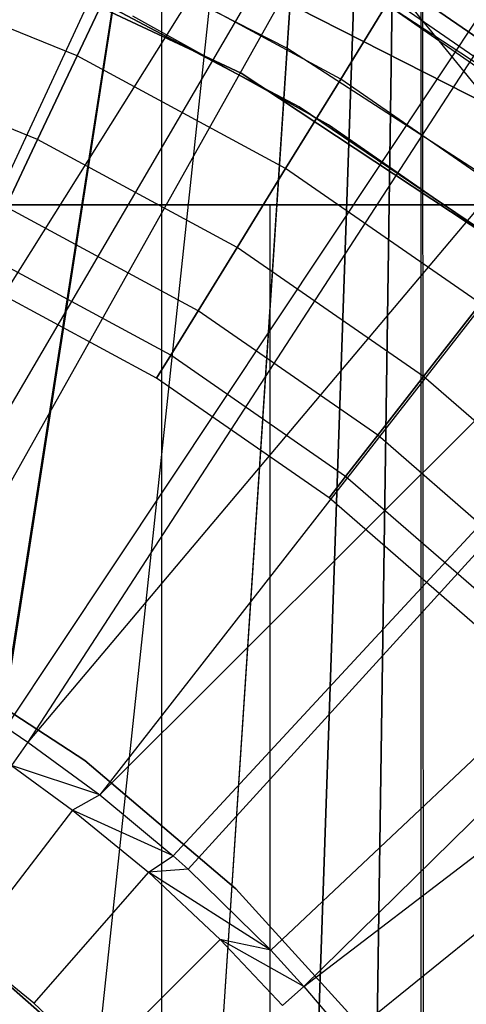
# Model space of a CAD drawing. Extents: x 0.1 to 20.1, y -10 to 10.
# Tile 67 of 127: x 10.295 to 10.396, y 0.225 to 0.448. Entities that reach past the tile are written whole.
import ezdxf

# ---------------------------------------------------------------- set-up
doc = ezdxf.new("R2010")
doc.units = 0
doc.header["$LTSCALE"] = 2.54
doc.layers.get('0').update_dxf_attribs({"linetype": 'CONTINUOUS'})

# ---------------------------------------------------------------- blocks, each defined once
blk = doc.blocks.new('DROPS_COLOR_E_STL')
at = {"color": 0}
for p, q in [((10.28255, 0.23807, 18.49647), (10.38536, 0.9, 18.50249)), ((10.28255, 0.23807, 18.49647), (10.38536, 0.9, 18.50249)), ((10.28276, 0.23791, 26.48813), (10.38536, 0.9, 26.48211)), ((10.28276, 0.23791, 26.48813), (10.38536, 0.9, 26.48211)), ((10.31213, 0.21213, 26.48667), (10.38536, 0.9, 26.48211)), ((10.31213, 0.21213, 26.48667), (10.38536, 0.9, 26.48211)), ((10.31213, 0.21213, 18.49793), (10.38536, 0.9, 18.50249)), ((10.31213, 0.21213, 18.49793), (10.38536, 0.9, 18.50249)), ((10.33804, 0.18259, 26.48521), (10.38536, 0.9, 26.48211)), ((10.33804, 0.18259, 26.48521), (10.38536, 0.9, 26.48211)), ((10.33806, 0.18256, 18.49939), (10.38536, 0.9, 18.50249)), ((10.33806, 0.18256, 18.49939), (10.38536, 0.9, 18.50249)), ((10.35981, 0.15, 26.48386), (10.38536, 0.9, 26.48211)), ((10.35981, 0.15, 26.48386), (10.38536, 0.9, 26.48211)), ((10.38536, 0.9, 18.50249), (10.35981, 0.15, 18.50075)), ((10.38536, 0.9, 18.50249), (10.35981, 0.15, 18.50075)), ((10.37404, 0.12208, 26.4829), (10.38536, 0.9, 26.48211)), ((10.37404, 0.12208, 26.4829), (10.38536, 0.9, 26.48211)), ((10.37413, 0.12188, 18.50171), (10.38536, 0.9, 18.50249)), ((10.37413, 0.12188, 18.50171), (10.38536, 0.9, 18.50249)), ((10.38606, 0.09038, 26.48206), (10.38536, 0.9, 26.48211)), ((10.38606, 0.09038, 26.48206), (10.38536, 0.9, 26.48211)), ((10.38536, 0.09258, 18.50249), (10.38536, 0.9, 18.50249)), ((10.38536, 0.09258, 18.50249), (10.38536, 0.9, 18.50249)), ((10.0952, 0.8062, 29.56878), (10.41949, 0.4062, 29.57931)), ((10.0952, 0.8062, 29.56878), (10.41949, 0.4062, 29.57931)), ((10.32677, 0.0062, 33.10671), (10.32677, 0.8062, 33.10671)), ((10.32677, 0.0062, 33.10671), (10.32677, 0.8062, 33.10671)), ((10.32677, 0.0062, 46.03085), (10.32677, 0.8062, 46.03085)), ((10.32677, 0.0062, 46.03085), (10.32677, 0.8062, 46.03085)), ((10.24585, 0.31363, 15.46608), (10.47317, 0.80248, 14.69615)), ((10.24585, 0.31363, 15.46608), (10.47317, 0.80248, 14.69615)), ((10.24585, 0.31363, 15.46608), (10.53279, 0.77195, 14.69615)), ((10.24585, 0.31363, 15.46608), (10.53279, 0.77195, 14.69615)), ((10.26074, 0.30627, 15.46608), (10.53279, 0.77195, 14.69615)), ((10.26074, 0.30627, 15.46608), (10.53279, 0.77195, 14.69615)), ((10.53279, 0.77195, 14.69615), (10.26915, 0.3017, 15.46608)), ((10.53279, 0.77195, 14.69615), (10.26915, 0.3017, 15.46608)), ((10.58994, 0.73701, 14.69615), (10.29148, 0.28805, 15.46608)), ((10.58994, 0.73701, 14.69615), (10.29148, 0.28805, 15.46608)), ((10.58994, 0.73701, 14.69615), (10.29649, 0.28466, 15.46608)), ((10.58994, 0.73701, 14.69615), (10.29649, 0.28466, 15.46608)), ((10.64427, 0.69785, 14.69615), (10.29649, 0.28466, 15.46608)), ((10.64427, 0.69785, 14.69615), (10.29649, 0.28466, 15.46608)), ((10.64427, 0.69785, 14.69615), (10.31272, 0.27274, 15.46608)), ((10.64427, 0.69785, 14.69615), (10.31272, 0.27274, 15.46608)), ((10.69549, 0.65469, 14.69615), (10.31272, 0.27274, 15.46608)), ((10.69549, 0.65469, 14.69615), (10.31272, 0.27274, 15.46608)), ((10.69549, 0.65469, 14.69615), (10.32936, 0.2589, 15.46608)), ((10.69549, 0.65469, 14.69615), (10.32936, 0.2589, 15.46608)), ((10.33274, 0.25587, 15.46608), (10.69549, 0.65469, 14.69615)), ((10.33274, 0.25587, 15.46608), (10.69549, 0.65469, 14.69615)), ((10.35142, 0.23754, 15.46608), (10.7433, 0.60777, 14.69615)), ((10.35142, 0.23754, 15.46608), (10.7433, 0.60777, 14.69615)), ((10.3589, 0.22936, 15.46608), (10.7433, 0.60777, 14.69615)), ((10.3589, 0.22936, 15.46608), (10.7433, 0.60777, 14.69615)), ((10.3589, 0.22936, 15.46608), (10.78742, 0.55738, 14.69615)), ((10.3589, 0.22936, 15.46608), (10.78742, 0.55738, 14.69615)), ((10.36867, 0.21784, 15.46608), (10.78742, 0.55738, 14.69615)), ((10.36867, 0.21784, 15.46608), (10.78742, 0.55738, 14.69615)), ((10.26223, 0.4993, 14.69615), (10.40859, 0.42473, 14.69615)), ((10.40859, 0.42473, 14.61615), (10.26223, 0.4993, 14.61615)), ((10.26223, 0.4993, 14.69615), (10.40859, 0.42473, 14.69615)), ((10.40859, 0.42473, 14.61615), (10.26223, 0.4993, 14.61615)), ((10.27861, 0.46701, 13.34871), (10.34471, 0.43602, 13.34871)), ((10.34471, 0.43602, 13.29872), (10.27861, 0.46701, 13.29872)), ((10.27861, 0.46701, 13.34871), (10.34471, 0.43602, 13.34871)), ((10.34471, 0.43602, 13.29872), (10.27861, 0.46701, 13.29872)), ((10.355, 0.44167, 14.69615), (10.30976, 0.46487, 14.69615)), ((10.355, 0.44167, 14.61615), (10.30976, 0.46487, 14.61615)), ((10.355, 0.44167, 14.69615), (10.30976, 0.46487, 14.69615)), ((10.355, 0.44167, 14.61615), (10.30976, 0.46487, 14.61615)), ((10.30761, 0.43994, 164.31208), (10.31776, 0.46145, 164.30306)), ((10.30761, 0.43994, 164.31208), (10.31776, 0.46145, 164.30306)), ((10.31776, 0.46145, 164.50793), (10.30761, 0.43994, 164.49891)), ((10.31776, 0.46145, 164.50793), (10.30761, 0.43994, 164.49891)), ((10.36721, 0.43469, 164.30306), (10.31776, 0.46145, 164.30306)), ((10.36721, 0.43469, 164.30306), (10.31776, 0.46145, 164.30306)), ((10.36721, 0.43469, 164.50793), (10.31776, 0.46145, 164.50793)), ((10.36721, 0.43469, 164.50793), (10.31776, 0.46145, 164.50793)), ((10.30761, 0.43994, 164.31208), (10.25796, 0.46011, 164.31208)), ((10.30761, 0.43994, 164.31208), (10.25796, 0.46011, 164.31208)), ((10.30761, 0.43994, 164.49891), (10.25796, 0.46011, 164.49891)), ((10.30761, 0.43994, 164.49891), (10.25796, 0.46011, 164.49891)), ((10.36721, 0.43469, 164.30306), (10.38043, 0.4562, 164.3)), ((10.36721, 0.43469, 164.30306), (10.38043, 0.4562, 164.3)), ((10.38043, 0.4562, 164.511), (10.36721, 0.43469, 164.50793)), ((10.38043, 0.4562, 164.511), (10.36721, 0.43469, 164.50793)), ((10.38043, 0.4562, 164.4), (10.42891, 0.42258, 164.4)), ((10.42891, 0.42258, 164.3), (10.38043, 0.4562, 164.3)), ((10.38043, 0.4562, 164.511), (10.42891, 0.42258, 164.511)), ((10.42891, 0.42258, 164.3), (10.38043, 0.4562, 164.3)), ((10.38043, 0.4562, 164.511), (10.42891, 0.42258, 164.511)), ((10.42891, 0.42258, 164.411), (10.38043, 0.4562, 164.411)), ((10.42891, 0.42258, 164.411), (10.38043, 0.4562, 164.411)), ((10.38043, 0.4562, 164.4), (10.42891, 0.42258, 164.4)), ((10.35778, 0.42843, 29.5168), (10.30994, 0.45379, 29.5168)), ((10.30994, 0.45379, 26.5168), (10.35778, 0.42843, 26.5168)), ((10.35778, 0.42843, 29.5168), (10.30994, 0.45379, 29.5168)), ((10.30994, 0.45379, 26.5168), (10.35778, 0.42843, 26.5168)), ((10.35778, 0.42843, 18.47915), (10.30994, 0.45379, 18.47915)), ((10.30994, 0.45379, 15.47915), (10.35778, 0.42843, 15.47915)), ((10.35778, 0.42843, 18.47915), (10.30994, 0.45379, 18.47915)), ((10.30994, 0.45379, 15.47915), (10.35778, 0.42843, 15.47915)), ((10.42652, 0.41952, 164.40939), (10.37839, 0.45289, 164.40939)), ((10.42652, 0.41952, 164.40939), (10.37839, 0.45289, 164.40939)), ((10.42652, 0.41952, 164.40161), (10.37839, 0.45289, 164.40161)), ((10.42652, 0.41952, 164.40161), (10.37839, 0.45289, 164.40161)), ((10.42553, 0.41824, 164.40551), (10.37755, 0.45152, 164.40551)), ((10.42652, 0.41952, 164.40161), (10.37755, 0.45152, 164.40551)), ((10.36448, 0.42432, 14.61615), (10.3202, 0.4489, 14.61615)), ((10.36448, 0.42432, 14.06615), (10.3202, 0.4489, 14.06615)), ((10.36448, 0.42432, 14.61615), (10.3202, 0.4489, 14.61615)), ((10.36448, 0.42432, 14.06615), (10.3202, 0.4489, 14.06615)), ((10.39771, 0.41409, 14.69615), (10.355, 0.44167, 14.69615)), ((10.39771, 0.41409, 14.61615), (10.355, 0.44167, 14.61615)), ((10.355, 0.44167, 14.61615), (10.355, 0.44167, 14.69615)), ((10.39771, 0.41409, 14.69615), (10.355, 0.44167, 14.69615)), ((10.355, 0.44167, 14.61615), (10.355, 0.44167, 14.69615)), ((10.39771, 0.41409, 14.61615), (10.355, 0.44167, 14.61615)), ((10.29868, 0.42101, 164.32654), (10.25116, 0.44032, 164.32654)), ((10.29868, 0.42101, 164.32654), (10.25116, 0.44032, 164.32654)), ((10.29868, 0.42101, 164.48447), (10.25116, 0.44032, 164.48447)), ((10.29868, 0.42101, 164.48447), (10.25116, 0.44032, 164.48447)), ((10.29868, 0.42101, 164.32654), (10.30761, 0.43994, 164.31208)), ((10.29868, 0.42101, 164.32654), (10.30761, 0.43994, 164.31208)), ((10.30761, 0.43994, 164.49891), (10.29868, 0.42101, 164.48447)), ((10.30761, 0.43994, 164.49891), (10.29868, 0.42101, 164.48447)), ((10.35475, 0.41443, 164.31208), (10.30761, 0.43994, 164.31208)), ((10.35475, 0.41443, 164.31208), (10.30761, 0.43994, 164.31208)), ((10.35475, 0.41443, 164.49891), (10.30761, 0.43994, 164.49891)), ((10.35475, 0.41443, 164.49891), (10.30761, 0.43994, 164.49891)), ((10.34471, 0.43602, 13.34871), (10.40559, 0.39575, 13.34871)), ((10.40559, 0.39575, 13.29872), (10.34471, 0.43602, 13.29872)), ((10.34471, 0.43602, 13.34871), (10.40559, 0.39575, 13.34871)), ((10.34471, 0.43602, 13.34871), (10.34471, 0.43602, 13.29872)), ((10.40559, 0.39575, 13.29872), (10.34471, 0.43602, 13.29872)), ((10.34471, 0.43602, 13.34871), (10.34471, 0.43602, 13.29872)), ((10.35475, 0.41443, 164.31208), (10.36721, 0.43469, 164.30306)), ((10.35475, 0.41443, 164.31208), (10.36721, 0.43469, 164.30306)), ((10.36721, 0.43469, 164.50793), (10.35475, 0.41443, 164.49891)), ((10.36721, 0.43469, 164.50793), (10.35475, 0.41443, 164.49891)), ((10.4134, 0.40266, 164.30306), (10.36721, 0.43469, 164.30306)), ((10.4134, 0.40266, 164.30306), (10.36721, 0.43469, 164.30306)), ((10.4134, 0.40266, 164.50793), (10.36721, 0.43469, 164.50793)), ((10.4134, 0.40266, 164.50793), (10.36721, 0.43469, 164.50793)), ((10.40259, 0.39805, 29.5168), (10.35778, 0.42843, 29.5168)), ((10.35778, 0.42843, 26.5168), (10.40259, 0.39805, 26.5168)), ((10.35778, 0.42843, 29.5168), (10.35778, 0.42843, 26.5168)), ((10.40259, 0.39805, 29.5168), (10.35778, 0.42843, 29.5168)), ((10.35778, 0.42843, 26.5168), (10.40259, 0.39805, 26.5168)), ((10.35778, 0.42843, 29.5168), (10.35778, 0.42843, 26.5168)), ((10.40259, 0.39805, 18.47915), (10.35778, 0.42843, 18.47915)), ((10.35778, 0.42843, 15.47915), (10.40259, 0.39805, 15.47915)), ((10.35778, 0.42843, 18.47915), (10.35778, 0.42843, 15.47915)), ((10.40259, 0.39805, 18.47915), (10.35778, 0.42843, 18.47915)), ((10.35778, 0.42843, 15.47915), (10.40259, 0.39805, 15.47915)), ((10.35778, 0.42843, 18.47915), (10.35778, 0.42843, 15.47915)), ((10.40605, 0.39539, 14.61615), (10.36448, 0.42432, 14.61615)), ((10.40605, 0.39539, 14.06615), (10.36448, 0.42432, 14.06615)), ((10.36448, 0.42432, 14.06615), (10.36448, 0.42432, 14.61615)), ((10.40605, 0.39539, 14.61615), (10.36448, 0.42432, 14.61615)), ((10.36448, 0.42432, 14.06615), (10.36448, 0.42432, 14.61615)), ((10.40605, 0.39539, 14.06615), (10.36448, 0.42432, 14.06615)), ((10.29148, 0.40576, 164.34557), (10.29868, 0.42101, 164.32654)), ((10.29148, 0.40576, 164.34557), (10.29868, 0.42101, 164.32654)), ((10.29868, 0.42101, 164.48447), (10.29148, 0.40576, 164.46543)), ((10.29868, 0.42101, 164.48447), (10.29148, 0.40576, 164.46543)), ((10.34379, 0.3966, 164.32654), (10.29868, 0.42101, 164.32654)), ((10.34379, 0.3966, 164.32654), (10.29868, 0.42101, 164.32654)), ((10.34379, 0.3966, 164.48447), (10.29868, 0.42101, 164.48447)), ((10.34379, 0.3966, 164.48447), (10.29868, 0.42101, 164.48447)), ((10.34379, 0.3966, 164.32654), (10.35475, 0.41443, 164.31208)), ((10.34379, 0.3966, 164.32654), (10.35475, 0.41443, 164.31208)), ((10.35475, 0.41443, 164.49891), (10.34379, 0.3966, 164.48447)), ((10.35475, 0.41443, 164.49891), (10.34379, 0.3966, 164.48447)), ((10.3988, 0.38389, 164.31208), (10.35475, 0.41443, 164.31208)), ((10.3988, 0.38389, 164.31208), (10.35475, 0.41443, 164.31208)), ((10.3988, 0.38389, 164.49891), (10.35475, 0.41443, 164.49891)), ((10.3988, 0.38389, 164.49891), (10.35475, 0.41443, 164.49891)), ((10.41949, 0.4062, 29.57931), (10.0952, 0.4062, 29.56878)), ((10.0952, 0.4062, 49.56878), (10.41949, 0.4062, 49.55825)), ((10.41949, 0.4062, 29.57931), (10.0952, 0.4062, 29.56878)), ((10.0952, 0.4062, 49.56878), (10.41949, 0.4062, 49.55825)), ((10.35125, 0.4062, 31.29692), (10.26664, 0.4062, 31.57099)), ((10.26664, 0.4062, 47.56657), (10.35125, 0.4062, 47.84064)), ((10.26664, 0.4062, 47.56657), (10.35125, 0.4062, 47.84064)), ((10.35125, 0.4062, 31.29692), (10.26664, 0.4062, 31.57099)), ((10.33496, 0.38224, 164.34557), (10.29148, 0.40576, 164.34557)), ((10.33496, 0.38224, 164.34557), (10.29148, 0.40576, 164.34557)), ((10.33496, 0.38224, 164.46543), (10.29148, 0.40576, 164.46543)), ((10.33496, 0.38224, 164.46543), (10.29148, 0.40576, 164.46543)), ((10.40109, 0.4062, 31.01445), (10.35125, 0.4062, 31.29692)), ((10.35125, 0.4062, 47.84064), (10.40109, 0.4062, 48.12311)), ((10.35125, 0.0062, 47.84064), (10.35125, 0.4062, 47.84064)), ((10.35125, 0.0062, 47.84064), (10.35125, 0.4062, 47.84064)), ((10.35125, 0.4062, 47.84064), (10.40109, 0.4062, 48.12311)), ((10.35125, 0.0062, 31.29692), (10.35125, 0.4062, 31.29692)), ((10.40109, 0.4062, 31.01445), (10.35125, 0.4062, 31.29692)), ((10.35125, 0.0062, 31.29692), (10.35125, 0.4062, 31.29692)), ((10.33496, 0.38224, 164.34557), (10.34379, 0.3966, 164.32654)), ((10.33496, 0.38224, 164.34557), (10.34379, 0.3966, 164.32654)), ((10.34379, 0.3966, 164.48447), (10.33496, 0.38224, 164.46543)), ((10.34379, 0.3966, 164.48447), (10.33496, 0.38224, 164.46543)), ((10.38594, 0.36738, 164.32654), (10.34379, 0.3966, 164.32654)), ((10.38594, 0.36738, 164.32654), (10.34379, 0.3966, 164.32654)), ((10.38594, 0.36738, 164.48447), (10.34379, 0.3966, 164.48447)), ((10.38594, 0.36738, 164.48447), (10.34379, 0.3966, 164.48447)), ((10.32877, 0.37217, 164.36809), (10.28644, 0.39507, 164.36809)), ((10.32877, 0.37217, 164.36809), (10.28644, 0.39507, 164.36809)), ((10.32877, 0.37217, 164.44291), (10.28644, 0.39507, 164.44291)), ((10.32877, 0.37217, 164.44291), (10.28644, 0.39507, 164.44291)), ((10.32558, 0.36698, 164.39279), (10.28384, 0.38957, 164.39279)), ((10.32558, 0.36698, 164.41821), (10.28384, 0.38957, 164.41821)), ((10.32558, 0.36698, 164.39279), (10.28384, 0.38957, 164.39279)), ((10.32558, 0.36698, 164.41821), (10.28384, 0.38957, 164.41821)), ((10.38594, 0.36738, 164.32654), (10.3988, 0.38389, 164.31208)), ((10.38594, 0.36738, 164.32654), (10.3988, 0.38389, 164.31208)), ((10.3988, 0.38389, 164.49891), (10.38594, 0.36738, 164.48447)), ((10.3988, 0.38389, 164.49891), (10.38594, 0.36738, 164.48447)), ((10.32877, 0.37217, 164.36809), (10.33496, 0.38224, 164.34557)), ((10.32877, 0.37217, 164.36809), (10.33496, 0.38224, 164.34557)), ((10.33496, 0.38224, 164.46543), (10.32877, 0.37217, 164.44291)), ((10.33496, 0.38224, 164.46543), (10.32877, 0.37217, 164.44291)), ((10.37558, 0.35407, 164.34557), (10.33496, 0.38224, 164.34557)), ((10.37558, 0.35407, 164.34557), (10.33496, 0.38224, 164.34557)), ((10.37558, 0.35407, 164.46543), (10.33496, 0.38224, 164.46543)), ((10.37558, 0.35407, 164.46543), (10.33496, 0.38224, 164.46543)), ((10.32558, 0.36698, 164.39279), (10.32877, 0.37217, 164.36809)), ((10.32558, 0.36698, 164.39279), (10.32877, 0.37217, 164.36809)), ((10.32877, 0.37217, 164.44291), (10.32558, 0.36698, 164.41821)), ((10.32877, 0.37217, 164.44291), (10.32558, 0.36698, 164.41821)), ((10.36832, 0.34474, 164.36809), (10.32877, 0.37217, 164.36809)), ((10.36832, 0.34474, 164.36809), (10.32877, 0.37217, 164.36809)), ((10.36832, 0.34474, 164.44291), (10.32877, 0.37217, 164.44291)), ((10.36832, 0.34474, 164.44291), (10.32877, 0.37217, 164.44291)), ((10.36458, 0.33994, 164.39279), (10.32558, 0.36698, 164.39279)), ((10.36458, 0.33994, 164.41821), (10.32558, 0.36698, 164.41821)), ((10.32558, 0.36698, 164.41821), (10.32558, 0.36698, 164.39279)), ((10.36458, 0.33994, 164.39279), (10.32558, 0.36698, 164.39279)), ((10.32558, 0.36698, 164.41821), (10.32558, 0.36698, 164.39279)), ((10.36458, 0.33994, 164.41821), (10.32558, 0.36698, 164.41821)), ((10.37558, 0.35407, 164.34557), (10.38594, 0.36738, 164.32654)), ((10.37558, 0.35407, 164.34557), (10.38594, 0.36738, 164.32654)), ((10.38594, 0.36738, 164.48447), (10.37558, 0.35407, 164.46543)), ((10.38594, 0.36738, 164.48447), (10.37558, 0.35407, 164.46543)), ((10.42462, 0.33369, 164.32654), (10.38594, 0.36738, 164.32654)), ((10.42462, 0.33369, 164.32654), (10.38594, 0.36738, 164.32654)), ((10.42462, 0.33369, 164.48447), (10.38594, 0.36738, 164.48447)), ((10.42462, 0.33369, 164.48447), (10.38594, 0.36738, 164.48447)), ((10.36832, 0.34474, 164.36809), (10.37558, 0.35407, 164.34557)), ((10.36832, 0.34474, 164.36809), (10.37558, 0.35407, 164.34557)), ((10.37558, 0.35407, 164.46543), (10.36832, 0.34474, 164.44291)), ((10.37558, 0.35407, 164.46543), (10.36832, 0.34474, 164.44291)), ((10.41286, 0.3216, 164.34557), (10.37558, 0.35407, 164.34557)), ((10.41286, 0.3216, 164.34557), (10.37558, 0.35407, 164.34557)), ((10.41286, 0.3216, 164.46543), (10.37558, 0.35407, 164.46543)), ((10.41286, 0.3216, 164.46543), (10.37558, 0.35407, 164.46543)), ((10.36458, 0.33994, 164.39279), (10.36832, 0.34474, 164.36809)), ((10.36458, 0.33994, 164.39279), (10.36832, 0.34474, 164.36809)), ((10.36832, 0.34474, 164.44291), (10.36458, 0.33994, 164.41821)), ((10.36832, 0.34474, 164.44291), (10.36458, 0.33994, 164.41821)), ((10.40462, 0.31313, 164.36809), (10.36832, 0.34474, 164.36809)), ((10.40462, 0.31313, 164.36809), (10.36832, 0.34474, 164.36809)), ((10.40462, 0.31313, 164.44291), (10.36832, 0.34474, 164.44291)), ((10.40462, 0.31313, 164.44291), (10.36832, 0.34474, 164.44291)), ((10.40037, 0.30877, 164.39279), (10.36458, 0.33994, 164.39279)), ((10.40037, 0.30877, 164.41821), (10.36458, 0.33994, 164.41821)), ((10.36458, 0.33994, 164.41821), (10.36458, 0.33994, 164.39279)), ((10.40037, 0.30877, 164.39279), (10.36458, 0.33994, 164.39279)), ((10.36458, 0.33994, 164.41821), (10.36458, 0.33994, 164.39279)), ((10.40037, 0.30877, 164.41821), (10.36458, 0.33994, 164.41821)), ((10.27175, 0.30496, 29.5168), (10.30934, 0.28049, 29.5168)), ((10.30934, 0.28049, 26.5168), (10.27175, 0.30496, 26.5168)), ((10.30934, 0.28049, 26.5168), (10.27175, 0.30496, 26.5168)), ((10.27175, 0.30496, 29.5168), (10.30934, 0.28049, 29.5168)), ((10.27175, 0.30496, 18.47915), (10.30934, 0.28049, 18.47915)), ((10.30934, 0.28049, 15.47915), (10.27175, 0.30496, 15.47915)), ((10.30934, 0.28049, 15.47915), (10.27175, 0.30496, 15.47915)), ((10.27175, 0.30496, 18.47915), (10.30934, 0.28049, 18.47915)), ((10.29148, 0.28805, 15.46608), (10.29649, 0.28466, 15.46608)), ((10.29649, 0.28466, 15.46608), (10.2928, 0.27931, 15.46723)), ((10.29649, 0.28466, 15.46608), (10.31272, 0.27274, 15.46608)), ((10.29649, 0.28466, 15.46608), (10.31272, 0.27274, 15.46608)), ((10.31272, 0.27274, 15.46608), (10.2928, 0.27931, 15.46723)), ((10.2928, 0.27931, 15.46723), (10.30661, 0.26926, 15.46723)), ((10.30934, 0.28049, 29.5168), (10.34349, 0.25142, 29.5168)), ((10.34349, 0.25142, 26.5168), (10.30934, 0.28049, 26.5168)), ((10.30934, 0.28049, 26.5168), (10.30934, 0.28049, 29.5168)), ((10.30934, 0.28049, 26.5168), (10.30934, 0.28049, 29.5168)), ((10.34349, 0.25142, 26.5168), (10.30934, 0.28049, 26.5168)), ((10.30934, 0.28049, 29.5168), (10.34349, 0.25142, 29.5168)), ((10.30934, 0.28049, 18.47915), (10.34349, 0.25142, 18.47915)), ((10.34349, 0.25142, 15.47915), (10.30934, 0.28049, 15.47915)), ((10.30934, 0.28049, 15.47915), (10.30934, 0.28049, 18.47915)), ((10.30934, 0.28049, 15.47915), (10.30934, 0.28049, 18.47915)), ((10.34349, 0.25142, 15.47915), (10.30934, 0.28049, 15.47915)), ((10.30934, 0.28049, 18.47915), (10.34349, 0.25142, 18.47915)), ((10.31272, 0.27274, 15.46608), (10.30661, 0.26926, 15.46723)), ((10.31272, 0.27274, 15.46608), (10.32936, 0.2589, 15.46608)), ((10.31272, 0.27274, 15.46608), (10.32936, 0.2589, 15.46608)), ((10.30661, 0.26926, 15.46723), (10.28263, 0.23801, 15.43964)), ((10.30661, 0.26926, 15.46723), (10.28263, 0.23801, 15.43964)), ((10.32936, 0.2589, 15.46608), (10.30661, 0.26926, 15.46723)), ((10.30661, 0.26926, 15.46723), (10.32378, 0.25517, 15.46723)), ((10.32936, 0.2589, 15.46608), (10.30661, 0.26926, 15.46723)), ((10.30661, 0.26926, 15.46723), (10.32378, 0.25517, 15.46723)), ((10.32378, 0.25517, 15.46723), (10.32936, 0.2589, 15.46608)), ((10.32936, 0.2589, 15.46608), (10.33274, 0.25587, 15.46608)), ((10.32378, 0.25517, 15.46723), (10.2978, 0.22555, 15.43964)), ((10.32378, 0.25517, 15.46723), (10.2978, 0.22555, 15.43964)), ((10.33274, 0.25587, 15.46608), (10.32378, 0.25517, 15.46723)), ((10.35142, 0.23754, 15.46608), (10.32378, 0.25517, 15.46723)), ((10.32378, 0.25517, 15.46723), (10.33999, 0.23999, 15.46723)), ((10.35142, 0.23754, 15.46608), (10.32378, 0.25517, 15.46723)), ((10.32378, 0.25517, 15.46723), (10.33999, 0.23999, 15.46723)), ((10.33274, 0.25587, 15.46608), (10.35142, 0.23754, 15.46608)), ((10.33274, 0.25587, 15.46608), (10.35142, 0.23754, 15.46608)), ((10.34349, 0.25142, 29.5168), (10.37364, 0.21822, 29.5168)), ((10.37364, 0.21822, 26.5168), (10.34349, 0.25142, 26.5168)), ((10.34349, 0.25142, 26.5168), (10.34349, 0.25142, 29.5168)), ((10.34349, 0.25142, 26.5168), (10.34349, 0.25142, 29.5168)), ((10.37364, 0.21822, 26.5168), (10.34349, 0.25142, 26.5168)), ((10.34349, 0.25142, 29.5168), (10.37364, 0.21822, 29.5168)), ((10.34349, 0.25142, 18.47915), (10.37364, 0.21822, 18.47915)), ((10.37364, 0.21822, 15.47915), (10.34349, 0.25142, 15.47915)), ((10.34349, 0.25142, 15.47915), (10.34349, 0.25142, 18.47915)), ((10.34349, 0.25142, 15.47915), (10.34349, 0.25142, 18.47915)), ((10.37364, 0.21822, 15.47915), (10.34349, 0.25142, 15.47915)), ((10.34349, 0.25142, 18.47915), (10.37364, 0.21822, 18.47915)), ((10.33999, 0.23999, 15.46723), (10.31213, 0.21213, 15.43964)), ((10.33999, 0.23999, 15.46723), (10.31213, 0.21213, 15.43964)), ((10.3589, 0.22936, 15.46608), (10.33999, 0.23999, 15.46723)), ((10.33999, 0.23999, 15.46723), (10.35404, 0.22506, 15.46723)), ((10.35142, 0.23754, 15.46608), (10.33999, 0.23999, 15.46723)), ((10.33999, 0.23999, 15.46723), (10.35404, 0.22506, 15.46723)), ((10.31213, 0.21213, 18.49793), (10.28255, 0.23807, 18.49647)), ((10.31213, 0.21213, 18.49793), (10.28255, 0.23807, 18.49647)), ((10.31213, 0.21213, 14.06615), (10.28263, 0.23801, 14.06615)), ((10.2978, 0.22555, 15.43964), (10.28263, 0.23801, 14.06615)), ((10.31213, 0.21213, 14.06615), (10.28263, 0.23801, 14.06615)), ((10.2978, 0.22555, 15.43964), (10.28263, 0.23801, 14.06615)), ((10.2978, 0.22555, 15.43964), (10.28263, 0.23801, 15.43964)), ((10.2978, 0.22555, 15.43964), (10.28263, 0.23801, 15.43964)), ((10.28276, 0.23791, 26.48813), (10.31213, 0.21213, 26.48667)), ((10.28276, 0.23791, 26.48813), (10.31213, 0.21213, 26.48667)), ((10.35142, 0.23754, 15.46608), (10.3589, 0.22936, 15.46608)), ((10.3589, 0.22936, 15.46608), (10.35404, 0.22506, 15.46723)), ((10.3589, 0.22936, 15.46608), (10.36867, 0.21784, 15.46608)), ((10.31213, 0.21213, 14.06615), (10.2978, 0.22555, 15.43964)), ((10.31213, 0.21213, 15.43964), (10.2978, 0.22555, 15.43964)), ((10.31213, 0.21213, 14.06615), (10.2978, 0.22555, 15.43964)), ((10.31213, 0.21213, 15.43964), (10.2978, 0.22555, 15.43964))]:
    blk.add_line(p, q, dxfattribs=at)

msp = doc.modelspace()

# ---------------------------------------------------------------- block references
at = {"color": 0}
msp.add_blockref('DROPS_COLOR_E_STL', (0, 0), dxfattribs=at)

doc.saveas('drawing.dxf')
